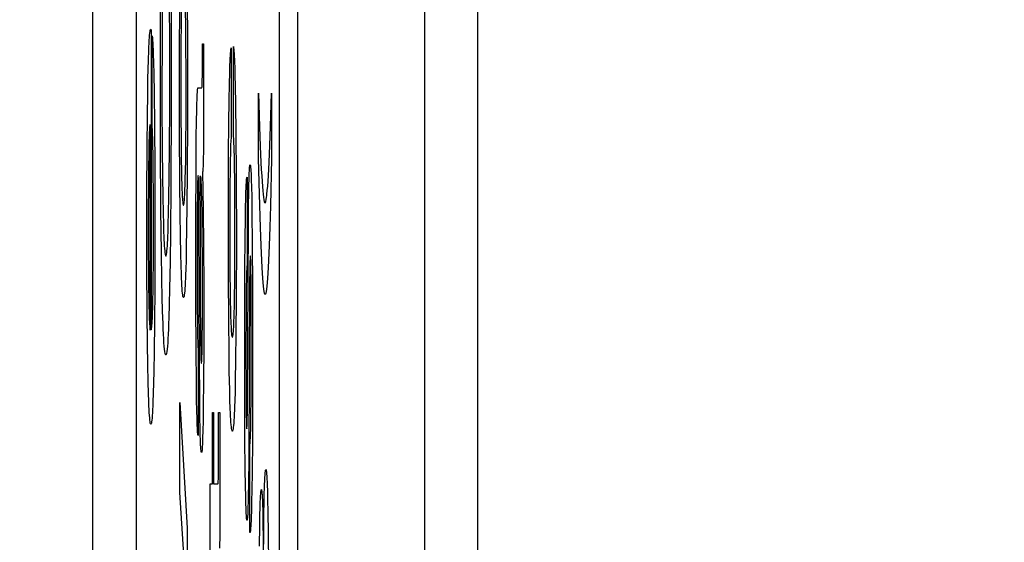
# Paper-space layout '170608_CRESCAD_1' of a CAD drawing. Header units: inches. Extents: x 0 to 17, y 0 to 11.
# Tile 36 of 139: x 10.2658 to 10.3332, y 6.5965 to 6.6323. Entities that reach past the tile are written whole.
import ezdxf
from ezdxf.enums import TextEntityAlignment as Align

# ---------------------------------------------------------------- set-up
doc = ezdxf.new("R2010")
doc.units = ezdxf.units.IN
doc.header["$LTSCALE"] = 0.935
doc.header["$MEASUREMENT"] = 0
doc.linetypes.add('HIDDEN', pattern=[0.2, 0.1, -0.1])
doc.layers.get('0').update_dxf_attribs({"linetype": 'CONTINUOUS'})
doc.layers.add('DEFAULT_2', color=7, linetype='HIDDEN')
doc.layers.add('DIM', color=7, linetype='CONTINUOUS')
doc.styles.get("Standard").update_dxf_attribs({"font": 'simplex.shx'})
doc.dimstyles.new('DIMSTYLE_1', dxfattribs={"dimtxt": 0.125, "dimasz": 0.18, "dimexe": 0.125, "dimexo": 0.0625, "dimgap": 0.0625, "dimtad": 0, "dimtih": 1, "dimtoh": 1, "dimdec": 3, "dimzin": 4, "dimdsep": 46, "dimtxsty": 'STANDARD', "dimblk": '_FILLED', "dimblk1": '_FILLED', "dimblk2": '_FILLED', "dimcen": 0.09, "dimadec": 0, "dimazin": 0, "dimtp": 0.001, "dimtm": 0.001, "dimtfac": 1, "dimtdec": 3, "dimtofl": 0, "dimtmove": 0, "dimatfit": 3, "dimldrblk": '_FILLED', "dimfxl": 1, "dimtolj": 1, "dimtzin": 4, "dimarcsym": 0})

# ---------------------------------------------------------------- blocks, each defined once
blk = doc.blocks.new('_FILLED')
at = {"color": 0, "linetype": 'BYBLOCK'}
blk.add_solid([(0, 0), (-1, 0.17361), (-1, -0.17361)], dxfattribs=at)
blk = doc.blocks.new('*D1')
at = {"layer": 'DIM', "color": 5, "linetype": 'CONTINUOUS'}
for p, q in [((9.339781, 8.70828), (11.181376, 8.70828)), ((11.056376, 8.70828), (11.056376, 6.89805)), ((11.056376, 5.14028), (11.056376, 6.46055)), ((10.289932, 5.14028), (11.181376, 5.14028))]:
    blk.add_line(p, q, dxfattribs=at)
at = {"layer": 'DIM', "color": 5, "linetype": 'CONTINUOUS', "xscale": 0.18, "yscale": 0.18, "zscale": 0.18}
for p, rotation in [((11.056376, 8.70828), 90), ((11.056376, 5.14028), 270)]:
    blk.add_blockref('_FILLED', p, dxfattribs=dict(at, rotation=rotation))
at = {"layer": 'DIM', "color": 5, "linetype": 'CONTINUOUS'}
for s, p, p2 in [('3.568', (10.618876, 6.71055), (11.243876, 6.71055)), ('[', (10.618876, 6.52305), (10.743876, 6.52305)), (']', (11.368876, 6.52305), (11.493876, 6.52305)), ('90,63', (10.743876, 6.52305), (11.368876, 6.52305))]:
    blk.add_text(s, height=0.125, dxfattribs=at).set_placement(p, p2, align=Align.FIT)

psp = doc.layouts.new('170608_CRESCAD_1')

# ---------------------------------------------------------------- linework, layer by layer
at = {"color": 7, "linetype": 'CONTINUOUS'}
for p, q in [((10.284781, 7.79928), (10.284781, 6.04928)), ((10.293507, 6.04928), (10.293507, 7.79928)), ((10.270751, 7.61278), (10.270751, 6.23578)), ((10.273751, 7.61278), (10.273751, 6.23578)), ((10.283559, 6.23578), (10.283559, 7.61278)), ((10.297125, 6.28398), (10.297125, 7.56458))]:
    psp.add_line(p, q, dxfattribs=at)
at = {"layer": 'DEFAULT_2', "color": 7, "linetype": 'CONTINUOUS'}
for p, q in [((10.275406, 6.630595), (10.275427, 6.63621)), ((10.275531, 6.634631), (10.275512, 6.631916)), ((10.277232, 6.6341), (10.277249, 6.63077)), ((10.276036, 6.630669), (10.276023, 6.633583)), ((10.276131, 6.633568), (10.276138, 6.626554)), ((10.276711, 6.629967), (10.276725, 6.633435)), ((10.276833, 6.632889), (10.276821, 6.632024)), ((10.27714, 6.632018), (10.277128, 6.632887)), ((10.275512, 6.631916), (10.275508, 6.626472)), ((10.276821, 6.632024), (10.27681, 6.630701)), ((10.277151, 6.630687), (10.27714, 6.632018)), ((10.274652, 6.631122), (10.274665, 6.631285)), ((10.274665, 6.631285), (10.274678, 6.631422)), ((10.274678, 6.631422), (10.274693, 6.631531)), ((10.274693, 6.631531), (10.274707, 6.631611)), ((10.274707, 6.631611), (10.274723, 6.631662)), ((10.274723, 6.631662), (10.274739, 6.631681)), ((10.274739, 6.631681), (10.274741, 6.631682)), ((10.274741, 6.631682), (10.274753, 6.631665)), ((10.274753, 6.631665), (10.274775, 6.631599)), ((10.274775, 6.631599), (10.274776, 6.63159)), ((10.274776, 6.63159), (10.274779, 6.631571)), ((10.274779, 6.631571), (10.274779, 6.611103)), ((10.274844, 6.631245), (10.274855, 6.631108)), ((10.274844, 6.625048), (10.274844, 6.631245)), ((10.274616, 6.630478), (10.274627, 6.630718)), ((10.274627, 6.630718), (10.274639, 6.630933)), ((10.274639, 6.630933), (10.274652, 6.631122)), ((10.274855, 6.631108), (10.274866, 6.630944)), ((10.274866, 6.630944), (10.274877, 6.630753)), ((10.274877, 6.630753), (10.274887, 6.630533)), ((10.274887, 6.630533), (10.274897, 6.630287)), ((10.275414, 6.623579), (10.275406, 6.630595)), ((10.276036, 6.626465), (10.276036, 6.630669)), ((10.27681, 6.630701), (10.276802, 6.628716)), ((10.277159, 6.628688), (10.277151, 6.630687)), ((10.277249, 6.63077), (10.27725, 6.625392)), ((10.278275, 6.630682), (10.278354, 6.630682)), ((10.278276, 6.629003), (10.278275, 6.630682)), ((10.278354, 6.630682), (10.278361, 6.627328)), ((10.280396, 6.624473), (10.280396, 6.6305)), ((10.280396, 6.6305), (10.280398, 6.630493)), ((10.274584, 6.629613), (10.274605, 6.630214)), ((10.274605, 6.630214), (10.274616, 6.630478)), ((10.274897, 6.630287), (10.274907, 6.630014)), ((10.274907, 6.630014), (10.274925, 6.629384)), ((10.276713, 6.624598), (10.276711, 6.629967)), ((10.28018, 6.629685), (10.28019, 6.629876)), ((10.28019, 6.629876), (10.280201, 6.63004)), ((10.280201, 6.63004), (10.280212, 6.630177)), ((10.280212, 6.630177), (10.280223, 6.630287)), ((10.280223, 6.630287), (10.280235, 6.630367)), ((10.280235, 6.630367), (10.280247, 6.630418)), ((10.280247, 6.630418), (10.280247, 6.6243)), ((10.280398, 6.630493), (10.280411, 6.630415)), ((10.280411, 6.630415), (10.280423, 6.630309)), ((10.280423, 6.630309), (10.280435, 6.630175)), ((10.280435, 6.630175), (10.280447, 6.630014)), ((10.280447, 6.630014), (10.280458, 6.629827)), ((10.280458, 6.629827), (10.280468, 6.629614)), ((10.274565, 6.628915), (10.274584, 6.629613)), ((10.274925, 6.629384), (10.274942, 6.628643)), ((10.280144, 6.628657), (10.280162, 6.629223)), ((10.280162, 6.629223), (10.280171, 6.629467)), ((10.280171, 6.629467), (10.28018, 6.629685)), ((10.280468, 6.629614), (10.280478, 6.629376)), ((10.280478, 6.629376), (10.280488, 6.629112)), ((10.274552, 6.628327), (10.274565, 6.628915)), ((10.274942, 6.628643), (10.274965, 6.62731)), ((10.276802, 6.628716), (10.276804, 6.625864)), ((10.277155, 6.62545), (10.277159, 6.628688)), ((10.27827, 6.628182), (10.278273, 6.628525)), ((10.278273, 6.628525), (10.278276, 6.629003)), ((10.280128, 6.627983), (10.280144, 6.628657)), ((10.280488, 6.629112), (10.280506, 6.62851)), ((10.280506, 6.62851), (10.280523, 6.627806)), ((10.274532, 6.627241), (10.274552, 6.628327)), ((10.278256, 6.627795), (10.278261, 6.627871)), ((10.278261, 6.627871), (10.278265, 6.627958)), ((10.278265, 6.627958), (10.278267, 6.628052)), ((10.278267, 6.628052), (10.27827, 6.628182)), ((10.280107, 6.626764), (10.280128, 6.627983)), ((10.280523, 6.627806), (10.280546, 6.626552)), ((10.274512, 6.625798), (10.274532, 6.627241)), ((10.274965, 6.62731), (10.274992, 6.625159)), ((10.277915, 6.627047), (10.277923, 6.627219)), ((10.277923, 6.627219), (10.277932, 6.627364)), ((10.277932, 6.627364), (10.277941, 6.627481)), ((10.277941, 6.627481), (10.27795, 6.627571)), ((10.27795, 6.627571), (10.27796, 6.62763)), ((10.27796, 6.62763), (10.277971, 6.627659)), ((10.277971, 6.627659), (10.277975, 6.627662)), ((10.277975, 6.627662), (10.278229, 6.627662)), ((10.278229, 6.627662), (10.278232, 6.627663)), ((10.278232, 6.627663), (10.278242, 6.627685)), ((10.278242, 6.627685), (10.27825, 6.627731)), ((10.27825, 6.627731), (10.278256, 6.627795)), ((10.278361, 6.627328), (10.278357, 6.625087)), ((10.282115, 6.627308), (10.282187, 6.625003)), ((10.282115, 6.622839), (10.282115, 6.627308)), ((10.282944, 6.625034), (10.283016, 6.627308)), ((10.283016, 6.627308), (10.283016, 6.622839)), ((10.275508, 6.626472), (10.275522, 6.623544)), ((10.276023, 6.623544), (10.276036, 6.626465)), ((10.276138, 6.626554), (10.276118, 6.620921)), ((10.277893, 6.626369), (10.2779, 6.626622)), ((10.2779, 6.626622), (10.277907, 6.626848)), ((10.277907, 6.626848), (10.277915, 6.627047)), ((10.280088, 6.625316), (10.280107, 6.626764)), ((10.280546, 6.626552), (10.28057, 6.624567)), ((10.274493, 6.623614), (10.274512, 6.625798)), ((10.276804, 6.625864), (10.276815, 6.624022)), ((10.277874, 6.625445), (10.277886, 6.626089)), ((10.277886, 6.626089), (10.277893, 6.626369)), ((10.274684, 6.625123), (10.274677, 6.625086)), ((10.274691, 6.625148), (10.274684, 6.625123)), ((10.274699, 6.625161), (10.274691, 6.625148)), ((10.2747, 6.625162), (10.274699, 6.625161)), ((10.2747, 6.611075), (10.2747, 6.625162)), ((10.274992, 6.625159), (10.275013, 6.622121)), ((10.277146, 6.623998), (10.277155, 6.62545)), ((10.27725, 6.625392), (10.277236, 6.62191)), ((10.277857, 6.624251), (10.277874, 6.625445)), ((10.28007, 6.623089), (10.280088, 6.625316)), ((10.274637, 6.62453), (10.274632, 6.624411)), ((10.274642, 6.624639), (10.274637, 6.62453)), ((10.274648, 6.624739), (10.274642, 6.624639)), ((10.274653, 6.624829), (10.274648, 6.624739)), ((10.274659, 6.624909), (10.274653, 6.624829)), ((10.274665, 6.624979), (10.274659, 6.624909)), ((10.274671, 6.625038), (10.274665, 6.624979)), ((10.274677, 6.625086), (10.274671, 6.625038)), ((10.274848, 6.624988), (10.274844, 6.625048)), ((10.274856, 6.624839), (10.274848, 6.624988)), ((10.274863, 6.624664), (10.274856, 6.624839)), ((10.274871, 6.624466), (10.274863, 6.624664)), ((10.274877, 6.624244), (10.274871, 6.624466)), ((10.276729, 6.621269), (10.276713, 6.624598)), ((10.278357, 6.625087), (10.278349, 6.623907)), ((10.280401, 6.624437), (10.280396, 6.624473)), ((10.280411, 6.62433), (10.280401, 6.624437)), ((10.28057, 6.624567), (10.280591, 6.621597)), ((10.282187, 6.625003), (10.282237, 6.623678)), ((10.282894, 6.623711), (10.282944, 6.625034)), ((10.274619, 6.623997), (10.274611, 6.623676)), ((10.274628, 6.624282), (10.274619, 6.623997)), ((10.274632, 6.624411), (10.274628, 6.624282)), ((10.27489, 6.623727), (10.274877, 6.624244)), ((10.276815, 6.624022), (10.276829, 6.622785)), ((10.277132, 6.622762), (10.277146, 6.623998)), ((10.27784, 6.622185), (10.277857, 6.624251)), ((10.278349, 6.623907), (10.278342, 6.623304)), ((10.280211, 6.623829), (10.280204, 6.623651)), ((10.280218, 6.623981), (10.280211, 6.623829)), ((10.280226, 6.624108), (10.280218, 6.623981)), ((10.280235, 6.624208), (10.280226, 6.624108)), ((10.280243, 6.624281), (10.280235, 6.624208)), ((10.280247, 6.6243), (10.280243, 6.624281)), ((10.28042, 6.624198), (10.280411, 6.62433)), ((10.280429, 6.624042), (10.28042, 6.624198)), ((10.280437, 6.623864), (10.280429, 6.624042)), ((10.280445, 6.623664), (10.280437, 6.623864)), ((10.274479, 6.620389), (10.274493, 6.623614)), ((10.2746, 6.623121), (10.274588, 6.622268)), ((10.274611, 6.623676), (10.2746, 6.623121)), ((10.2749, 6.623111), (10.27489, 6.623727)), ((10.274913, 6.622014), (10.2749, 6.623111)), ((10.275439, 6.61931), (10.275414, 6.623579)), ((10.275522, 6.623544), (10.275541, 6.621557)), ((10.276003, 6.621557), (10.276023, 6.623544)), ((10.278342, 6.623304), (10.278334, 6.622816)), ((10.280057, 6.619732), (10.28007, 6.623089)), ((10.280191, 6.623217), (10.28018, 6.62268)), ((10.280198, 6.623447), (10.280191, 6.623217)), ((10.280204, 6.623651), (10.280198, 6.623447)), ((10.280452, 6.623442), (10.280445, 6.623664)), ((10.280465, 6.622933), (10.280452, 6.623442)), ((10.282237, 6.623678), (10.282286, 6.62256)), ((10.282845, 6.622589), (10.282894, 6.623711)), ((10.276829, 6.622785), (10.276843, 6.621977)), ((10.277119, 6.621959), (10.277132, 6.622762)), ((10.278325, 6.62243), (10.278319, 6.622273)), ((10.27833, 6.62261), (10.278325, 6.62243)), ((10.278334, 6.622816), (10.27833, 6.62261)), ((10.28018, 6.62268), (10.28017, 6.622044)), ((10.280476, 6.622335), (10.280465, 6.622933)), ((10.282177, 6.620381), (10.282115, 6.622839)), ((10.282286, 6.62256), (10.282311, 6.622077)), ((10.28282, 6.622101), (10.282845, 6.622589)), ((10.283016, 6.622839), (10.282931, 6.619593)), ((10.274588, 6.622268), (10.274577, 6.621014)), ((10.274924, 6.62028), (10.274913, 6.622014)), ((10.275013, 6.622121), (10.275021, 6.618174)), ((10.276843, 6.621977), (10.276853, 6.621491)), ((10.277108, 6.621477), (10.277119, 6.621959)), ((10.277236, 6.62191), (10.277216, 6.619575)), ((10.277827, 6.61865), (10.27784, 6.622185)), ((10.278292, 6.621898), (10.278284, 6.621874)), ((10.278284, 6.621874), (10.278307, 6.620686)), ((10.2783, 6.621952), (10.278292, 6.621898)), ((10.278307, 6.622034), (10.2783, 6.621952)), ((10.278313, 6.622141), (10.278307, 6.622034)), ((10.278319, 6.622273), (10.278313, 6.622141)), ((10.28017, 6.622044), (10.280159, 6.620952)), ((10.280489, 6.621297), (10.280476, 6.622335)), ((10.28148, 6.62166), (10.281488, 6.621841)), ((10.281488, 6.621841), (10.281495, 6.621996)), ((10.281495, 6.621996), (10.281504, 6.622128)), ((10.281504, 6.622128), (10.281512, 6.622233)), ((10.281512, 6.622233), (10.281522, 6.622312)), ((10.281522, 6.622312), (10.281532, 6.622364)), ((10.281532, 6.622364), (10.281542, 6.622386)), ((10.281542, 6.622386), (10.281545, 6.622386)), ((10.281545, 6.622386), (10.281549, 6.622384)), ((10.281549, 6.622384), (10.281559, 6.622358)), ((10.281559, 6.622358), (10.28157, 6.622301)), ((10.28157, 6.622301), (10.281579, 6.622216)), ((10.281579, 6.622216), (10.281589, 6.622103)), ((10.281589, 6.622103), (10.281598, 6.621962)), ((10.281598, 6.621962), (10.281606, 6.621795)), ((10.281606, 6.621795), (10.281615, 6.6216)), ((10.282311, 6.622077), (10.282336, 6.621642)), ((10.282795, 6.621662), (10.28282, 6.622101)), ((10.275541, 6.621557), (10.275561, 6.620241)), ((10.275984, 6.620242), (10.276003, 6.621557)), ((10.276751, 6.619026), (10.276729, 6.621269)), ((10.276853, 6.621491), (10.276865, 6.621056)), ((10.277096, 6.621045), (10.277108, 6.621477)), ((10.277947, 6.621107), (10.277945, 6.621017)), ((10.277952, 6.621267), (10.277947, 6.621107)), ((10.277958, 6.621401), (10.277952, 6.621267)), ((10.277964, 6.621508), (10.277958, 6.621401)), ((10.27797, 6.621588), (10.277964, 6.621508)), ((10.277977, 6.62164), (10.27797, 6.621588)), ((10.277984, 6.621661), (10.277977, 6.62164)), ((10.27799, 6.621646), (10.277985, 6.621662)), ((10.277995, 6.621597), (10.27799, 6.621646)), ((10.277997, 6.621561), (10.277995, 6.621597)), ((10.277999, 6.621516), (10.277997, 6.621561)), ((10.278003, 6.621403), (10.277999, 6.621516)), ((10.278007, 6.621257), (10.278003, 6.621403)), ((10.278015, 6.620851), (10.278007, 6.621257)), ((10.27816, 6.621607), (10.278096, 6.621607)), ((10.278096, 6.621607), (10.278115, 6.618306)), ((10.278165, 6.6216), (10.27816, 6.621607)), ((10.278171, 6.62158), (10.278165, 6.6216)), ((10.278176, 6.621547), (10.278171, 6.62158)), ((10.278182, 6.621502), (10.278176, 6.621547)), ((10.278187, 6.621444), (10.278182, 6.621502)), ((10.278192, 6.621373), (10.278187, 6.621444)), ((10.278196, 6.621291), (10.278192, 6.621373)), ((10.278201, 6.621196), (10.278196, 6.621291)), ((10.278208, 6.621031), (10.278201, 6.621196)), ((10.280498, 6.620083), (10.280489, 6.621297)), ((10.280591, 6.621597), (10.2806, 6.617174)), ((10.281281, 6.62102), (10.281289, 6.621179)), ((10.281289, 6.621179), (10.281298, 6.62131)), ((10.281298, 6.62131), (10.281307, 6.621412)), ((10.281307, 6.621412), (10.281317, 6.621486)), ((10.281317, 6.621486), (10.281327, 6.62153)), ((10.281327, 6.62153), (10.281336, 6.621544)), ((10.281336, 6.621544), (10.281336, 6.615512)), ((10.28146, 6.620975), (10.281473, 6.621456)), ((10.281473, 6.621456), (10.28148, 6.62166)), ((10.281615, 6.6216), (10.281623, 6.621379)), ((10.281623, 6.621379), (10.281638, 6.620856)), ((10.282336, 6.621642), (10.28236, 6.621259)), ((10.28236, 6.621259), (10.282385, 6.62092)), ((10.282745, 6.620932), (10.28277, 6.621274)), ((10.28277, 6.621274), (10.282795, 6.621662)), ((10.274482, 6.615367), (10.274479, 6.620389)), ((10.274577, 6.621014), (10.27457, 6.619173)), ((10.276118, 6.620921), (10.276091, 6.617806)), ((10.276865, 6.621056), (10.276879, 6.620675)), ((10.276879, 6.620675), (10.276886, 6.620504)), ((10.276886, 6.620504), (10.276893, 6.620347)), ((10.277068, 6.620339), (10.277076, 6.620496)), ((10.277076, 6.620496), (10.277083, 6.620666)), ((10.277083, 6.620666), (10.277096, 6.621045)), ((10.277938, 6.620707), (10.277931, 6.620193)), ((10.277945, 6.621017), (10.277938, 6.620707)), ((10.278022, 6.620271), (10.278015, 6.620851)), ((10.278215, 6.620838), (10.278208, 6.621031)), ((10.278223, 6.620536), (10.278215, 6.620838)), ((10.278236, 6.619984), (10.278223, 6.620536)), ((10.278307, 6.620686), (10.278329, 6.619205)), ((10.280159, 6.620952), (10.28015, 6.619189)), ((10.28125, 6.620105), (10.281261, 6.620501)), ((10.281261, 6.620501), (10.281273, 6.620833)), ((10.281273, 6.620833), (10.281281, 6.62102)), ((10.281439, 6.619705), (10.281449, 6.620394)), ((10.281449, 6.620394), (10.28146, 6.620975)), ((10.281638, 6.620856), (10.281652, 6.620222)), ((10.282385, 6.62092), (10.282409, 6.620626)), ((10.282409, 6.620626), (10.282434, 6.620376)), ((10.282695, 6.620382), (10.28272, 6.620635)), ((10.28272, 6.620635), (10.282745, 6.620932)), ((10.274926, 6.617686), (10.274924, 6.62028)), ((10.275561, 6.620241), (10.275585, 6.619067)), ((10.27596, 6.619065), (10.275984, 6.620242)), ((10.276893, 6.620347), (10.276901, 6.620204)), ((10.276901, 6.620204), (10.27691, 6.620075)), ((10.27691, 6.620075), (10.276919, 6.619962)), ((10.276919, 6.619962), (10.276928, 6.619864)), ((10.276928, 6.619864), (10.276938, 6.619782)), ((10.276938, 6.619782), (10.276948, 6.619718)), ((10.276948, 6.619718), (10.276959, 6.619671)), ((10.277003, 6.619669), (10.277014, 6.619715)), ((10.277014, 6.619715), (10.277024, 6.619779)), ((10.277024, 6.619779), (10.277034, 6.61986)), ((10.277034, 6.61986), (10.277043, 6.619957)), ((10.277043, 6.619957), (10.277052, 6.62007)), ((10.277052, 6.62007), (10.27706, 6.620197)), ((10.27706, 6.620197), (10.277068, 6.620339)), ((10.277931, 6.620193), (10.277925, 6.619537)), ((10.278035, 6.618413), (10.278022, 6.620271)), ((10.27825, 6.619066), (10.278236, 6.619984)), ((10.28006, 6.614784), (10.280057, 6.619732)), ((10.280504, 6.617808), (10.280498, 6.620083)), ((10.281236, 6.619475), (10.28125, 6.620105)), ((10.281652, 6.620222), (10.281671, 6.619048)), ((10.282247, 6.618101), (10.282177, 6.620381)), ((10.282434, 6.620376), (10.28246, 6.620171)), ((10.28246, 6.620171), (10.282485, 6.62001)), ((10.282485, 6.62001), (10.282511, 6.619894)), ((10.282511, 6.619894), (10.282537, 6.619822)), ((10.282537, 6.619822), (10.282563, 6.619796)), ((10.282563, 6.619796), (10.282567, 6.619796)), ((10.282567, 6.619796), (10.282593, 6.619823)), ((10.282593, 6.619823), (10.282619, 6.619895)), ((10.282619, 6.619895), (10.282644, 6.620012)), ((10.282644, 6.620012), (10.28267, 6.620175)), ((10.28267, 6.620175), (10.282682, 6.620273)), ((10.282682, 6.620273), (10.282695, 6.620382)), ((10.27457, 6.619173), (10.274571, 6.616683)), ((10.275472, 6.61641), (10.275439, 6.61931)), ((10.275585, 6.619067), (10.275603, 6.618382)), ((10.275942, 6.618379), (10.27596, 6.619065)), ((10.276959, 6.619671), (10.27697, 6.619643)), ((10.27697, 6.619643), (10.276981, 6.619634)), ((10.276981, 6.619634), (10.276991, 6.619642)), ((10.276991, 6.619642), (10.277003, 6.619669)), ((10.277216, 6.619575), (10.277197, 6.618043)), ((10.277925, 6.619537), (10.277917, 6.61822)), ((10.278266, 6.617695), (10.27825, 6.619066)), ((10.278329, 6.619205), (10.278351, 6.616971)), ((10.28015, 6.619189), (10.28015, 6.616594)), ((10.281222, 6.618722), (10.281236, 6.619475)), ((10.281424, 6.618263), (10.281439, 6.619705)), ((10.281671, 6.619048), (10.281691, 6.617065)), ((10.282931, 6.619593), (10.282884, 6.618116)), ((10.275603, 6.618382), (10.275623, 6.617782)), ((10.275922, 6.617779), (10.275942, 6.618379)), ((10.276773, 6.617553), (10.276751, 6.619026)), ((10.277828, 6.61295), (10.277827, 6.61865)), ((10.278067, 6.609192), (10.278035, 6.618413)), ((10.281205, 6.617368), (10.281222, 6.618722)), ((10.275021, 6.618167), (10.275012, 6.613947)), ((10.275623, 6.617782), (10.275633, 6.617515)), ((10.275911, 6.617511), (10.275922, 6.617779)), ((10.276091, 6.617806), (10.276063, 6.615747)), ((10.277197, 6.618043), (10.277172, 6.616686)), ((10.277917, 6.61822), (10.277914, 6.614696)), ((10.278115, 6.618306), (10.278132, 6.612828)), ((10.278277, 6.615797), (10.278266, 6.617695)), ((10.280499, 6.615612), (10.280504, 6.617808)), ((10.281363, 6.606381), (10.281424, 6.618263)), ((10.282293, 6.616862), (10.282247, 6.618101)), ((10.282884, 6.618116), (10.282838, 6.616867)), ((10.274919, 6.615708), (10.274926, 6.617686)), ((10.275633, 6.617515), (10.275644, 6.617269)), ((10.275644, 6.617269), (10.275656, 6.617046)), ((10.275656, 6.617046), (10.275668, 6.616845)), ((10.275876, 6.616842), (10.275888, 6.617042)), ((10.275888, 6.617042), (10.2759, 6.617265)), ((10.2759, 6.617265), (10.275911, 6.617511)), ((10.276799, 6.61626), (10.276773, 6.617553)), ((10.2806, 6.617174), (10.28059, 6.613183)), ((10.281187, 6.61522), (10.281205, 6.617368)), ((10.281691, 6.617065), (10.281709, 6.613909)), ((10.274571, 6.616683), (10.27458, 6.614989)), ((10.275503, 6.614497), (10.275472, 6.61641)), ((10.275668, 6.616845), (10.275681, 6.616668)), ((10.275681, 6.616668), (10.275695, 6.616516)), ((10.275695, 6.616516), (10.275709, 6.616388)), ((10.275709, 6.616388), (10.275723, 6.616287)), ((10.275821, 6.616285), (10.275836, 6.616386)), ((10.275836, 6.616386), (10.27585, 6.616513)), ((10.27585, 6.616513), (10.275863, 6.616665)), ((10.275863, 6.616665), (10.275876, 6.616842)), ((10.277172, 6.616686), (10.277154, 6.615898)), ((10.278351, 6.616971), (10.278366, 6.613958)), ((10.28015, 6.616594), (10.28016, 6.614812)), ((10.282338, 6.615835), (10.282293, 6.616862)), ((10.282838, 6.616867), (10.282793, 6.615835)), ((10.274909, 6.61448), (10.274919, 6.615708)), ((10.275723, 6.616287), (10.275739, 6.616212)), ((10.275739, 6.616212), (10.275755, 6.616166)), ((10.275755, 6.616166), (10.275772, 6.61615)), ((10.275773, 6.61615), (10.275789, 6.616166)), ((10.275789, 6.616166), (10.275806, 6.616211)), ((10.275806, 6.616211), (10.275821, 6.616285)), ((10.276063, 6.615747), (10.27603, 6.613911)), ((10.276818, 6.615524), (10.276799, 6.61626)), ((10.277154, 6.615898), (10.277134, 6.615212)), ((10.278281, 6.613238), (10.278277, 6.615797)), ((10.281533, 6.615789), (10.281529, 6.61563)), ((10.281537, 6.615919), (10.281533, 6.615789)), ((10.281542, 6.616022), (10.281537, 6.615919)), ((10.281547, 6.616097), (10.281542, 6.616022)), ((10.281552, 6.616144), (10.281547, 6.616097)), ((10.281558, 6.616162), (10.281552, 6.616144)), ((10.281564, 6.616146), (10.281558, 6.616162)), ((10.28157, 6.616101), (10.281564, 6.616146)), ((10.281576, 6.616026), (10.28157, 6.616101)), ((10.281581, 6.615923), (10.281576, 6.616026)), ((10.281583, 6.615861), (10.281581, 6.615923)), ((10.281586, 6.615791), (10.281583, 6.615861)), ((10.28159, 6.615629), (10.281586, 6.615791)), ((10.282362, 6.61537), (10.282338, 6.615835)), ((10.282793, 6.615835), (10.282769, 6.615363)), ((10.274498, 6.61223), (10.274482, 6.615367)), ((10.276839, 6.614889), (10.276818, 6.615524)), ((10.277134, 6.615212), (10.277123, 6.614906)), ((10.28049, 6.614398), (10.280499, 6.615612)), ((10.281174, 6.611877), (10.281187, 6.61522)), ((10.281307, 6.615118), (10.281302, 6.614959)), ((10.281313, 6.615252), (10.281307, 6.615118)), ((10.28132, 6.615362), (10.281313, 6.615252)), ((10.281327, 6.615445), (10.28132, 6.615362)), ((10.281334, 6.615502), (10.281327, 6.615445)), ((10.281336, 6.615512), (10.281334, 6.615502)), ((10.281522, 6.615225), (10.281512, 6.614308)), ((10.281529, 6.61563), (10.281522, 6.615225)), ((10.281599, 6.615214), (10.28159, 6.615629)), ((10.281608, 6.614575), (10.281599, 6.615214)), ((10.282384, 6.614979), (10.282362, 6.61537)), ((10.282769, 6.615363), (10.282747, 6.614974)), ((10.27458, 6.614989), (10.27459, 6.614034)), ((10.2749, 6.613761), (10.274909, 6.61448)), ((10.275527, 6.61336), (10.275503, 6.614497)), ((10.27685, 6.61461), (10.276839, 6.614889)), ((10.276862, 6.614355), (10.27685, 6.61461)), ((10.276874, 6.614127), (10.276862, 6.614355)), ((10.277101, 6.614369), (10.277089, 6.614139)), ((10.277112, 6.614625), (10.277101, 6.614369)), ((10.277123, 6.614906), (10.277112, 6.614625)), ((10.277914, 6.614696), (10.277921, 6.612691)), ((10.280077, 6.6117), (10.28006, 6.614784)), ((10.28016, 6.614812), (10.280169, 6.613872)), ((10.280476, 6.613349), (10.28049, 6.614398)), ((10.281291, 6.614565), (10.281283, 6.614067)), ((10.281296, 6.614775), (10.281291, 6.614565)), ((10.281302, 6.614959), (10.281296, 6.614775)), ((10.281618, 6.613449), (10.281608, 6.614575)), ((10.282407, 6.614634), (10.282384, 6.614979)), ((10.282429, 6.614337), (10.282407, 6.614634)), ((10.282452, 6.614086), (10.282429, 6.614337)), ((10.282702, 6.614335), (10.28268, 6.614085)), ((10.282725, 6.614632), (10.282702, 6.614335)), ((10.282747, 6.614974), (10.282725, 6.614632)), ((10.27459, 6.614034), (10.274603, 6.613197)), ((10.274889, 6.613115), (10.2749, 6.613761)), ((10.275012, 6.613947), (10.274995, 6.611616)), ((10.27603, 6.613911), (10.276005, 6.612846)), ((10.276886, 6.613924), (10.276874, 6.614127)), ((10.276899, 6.613748), (10.276886, 6.613924)), ((10.276913, 6.613599), (10.276899, 6.613748)), ((10.277063, 6.613758), (10.277049, 6.613608)), ((10.277076, 6.613935), (10.277063, 6.613758)), ((10.277089, 6.614139), (10.277076, 6.613935)), ((10.278366, 6.613958), (10.278366, 6.610179)), ((10.280169, 6.613872), (10.280182, 6.613046)), ((10.281283, 6.614067), (10.281275, 6.613454)), ((10.281512, 6.614308), (10.281448, 6.602357)), ((10.281709, 6.613909), (10.281714, 6.607558)), ((10.282474, 6.613881), (10.282452, 6.614086)), ((10.282497, 6.613721), (10.282474, 6.613881)), ((10.28252, 6.613607), (10.282497, 6.613721)), ((10.282634, 6.613721), (10.282612, 6.613607)), ((10.282657, 6.61388), (10.282634, 6.613721)), ((10.28268, 6.614085), (10.282657, 6.61388)), ((10.274603, 6.613197), (10.274614, 6.612648)), ((10.274876, 6.612552), (10.274889, 6.613115)), ((10.275553, 6.612365), (10.275527, 6.61336)), ((10.276928, 6.613479), (10.276913, 6.613599)), ((10.276943, 6.613388), (10.276928, 6.613479)), ((10.276958, 6.613327), (10.276943, 6.613388)), ((10.276974, 6.613298), (10.276958, 6.613327)), ((10.276981, 6.613296), (10.276974, 6.613298)), ((10.276988, 6.613299), (10.276981, 6.613296)), ((10.277005, 6.61333), (10.276988, 6.613299)), ((10.27702, 6.613393), (10.277005, 6.61333)), ((10.277035, 6.613486), (10.27702, 6.613393)), ((10.277049, 6.613608), (10.277035, 6.613486)), ((10.278276, 6.6115), (10.278281, 6.613238)), ((10.280182, 6.613046), (10.280194, 6.612461)), ((10.280465, 6.612731), (10.280476, 6.613349)), ((10.28059, 6.613183), (10.280574, 6.61094)), ((10.281275, 6.613454), (10.281266, 6.612308)), ((10.281625, 6.611474), (10.281618, 6.613449)), ((10.282543, 6.613539), (10.28252, 6.613607)), ((10.282566, 6.613516), (10.282543, 6.613539)), ((10.282589, 6.613539), (10.282566, 6.613516)), ((10.282612, 6.613607), (10.282589, 6.613539)), ((10.274614, 6.612648), (10.274623, 6.612324)), ((10.274623, 6.612324), (10.274633, 6.612031)), ((10.274861, 6.612075), (10.274869, 6.612303)), ((10.274869, 6.612303), (10.274876, 6.612552)), ((10.275581, 6.611507), (10.275553, 6.612365)), ((10.276005, 6.612846), (10.275978, 6.61192)), ((10.277843, 6.609641), (10.277828, 6.61295)), ((10.277921, 6.612691), (10.27793, 6.611583)), ((10.278132, 6.612828), (10.278142, 6.611039)), ((10.280194, 6.612461), (10.280208, 6.611945)), ((10.280452, 6.612179), (10.280465, 6.612731)), ((10.281266, 6.612308), (10.281259, 6.609644)), ((10.27452, 6.610108), (10.274498, 6.61223)), ((10.274633, 6.612031), (10.274643, 6.611772)), ((10.274643, 6.611772), (10.274649, 6.611655)), ((10.274649, 6.611655), (10.274655, 6.611547)), ((10.274835, 6.611525), (10.274844, 6.611685)), ((10.274844, 6.611685), (10.274853, 6.611869)), ((10.274853, 6.611869), (10.274861, 6.612075)), ((10.275978, 6.61192), (10.275963, 6.611508)), ((10.280099, 6.609602), (10.280077, 6.6117)), ((10.280208, 6.611945), (10.280216, 6.611715)), ((10.280216, 6.611715), (10.280225, 6.611503)), ((10.280427, 6.611488), (10.280436, 6.6117)), ((10.280436, 6.6117), (10.280444, 6.61193)), ((10.280444, 6.61193), (10.280452, 6.612179)), ((10.281175, 6.606714), (10.281174, 6.611877)), ((10.274655, 6.611547), (10.274661, 6.611448)), ((10.274661, 6.611448), (10.274667, 6.611358)), ((10.274667, 6.611358), (10.274674, 6.611278)), ((10.274674, 6.611278), (10.274681, 6.611207)), ((10.274681, 6.611207), (10.274688, 6.611147)), ((10.274688, 6.611147), (10.274696, 6.611098)), ((10.274696, 6.611098), (10.2747, 6.611075)), ((10.274779, 6.611103), (10.274791, 6.611131)), ((10.274791, 6.611131), (10.274803, 6.611189)), ((10.274803, 6.611189), (10.274814, 6.611275)), ((10.274814, 6.611275), (10.274825, 6.611387)), ((10.274825, 6.611387), (10.274835, 6.611525)), ((10.274995, 6.611616), (10.274972, 6.609592)), ((10.275596, 6.611129), (10.275581, 6.611507)), ((10.275612, 6.610785), (10.275596, 6.611129)), ((10.275948, 6.61113), (10.275933, 6.610786)), ((10.275963, 6.611508), (10.275948, 6.61113)), ((10.27793, 6.611583), (10.277938, 6.610995)), ((10.277938, 6.610995), (10.277948, 6.610523)), ((10.278142, 6.611039), (10.278152, 6.610192)), ((10.278269, 6.610607), (10.278276, 6.6115)), ((10.280225, 6.611503), (10.280235, 6.61131)), ((10.280235, 6.61131), (10.280245, 6.611137)), ((10.280245, 6.611137), (10.280256, 6.610986)), ((10.280256, 6.610986), (10.280267, 6.610857)), ((10.280385, 6.610848), (10.280397, 6.610975)), ((10.280397, 6.610975), (10.280408, 6.611125)), ((10.280408, 6.611125), (10.280418, 6.611296)), ((10.280418, 6.611296), (10.280427, 6.611488)), ((10.281623, 6.608165), (10.281625, 6.611474)), ((10.275628, 6.610476), (10.275612, 6.610785)), ((10.275645, 6.610203), (10.275628, 6.610476)), ((10.275916, 6.610477), (10.2759, 6.610204)), ((10.275933, 6.610786), (10.275916, 6.610477)), ((10.277948, 6.610523), (10.277953, 6.610329)), ((10.277953, 6.610329), (10.277958, 6.610164)), ((10.278262, 6.610052), (10.278269, 6.610607)), ((10.280267, 6.610857), (10.28028, 6.610753)), ((10.28028, 6.610753), (10.280293, 6.610674)), ((10.280293, 6.610674), (10.280308, 6.610622)), ((10.280308, 6.610622), (10.280324, 6.6106)), ((10.280324, 6.6106), (10.280327, 6.610599)), ((10.280327, 6.610599), (10.280329, 6.610599)), ((10.280329, 6.610599), (10.280345, 6.610619)), ((10.280345, 6.610619), (10.280359, 6.610668)), ((10.280359, 6.610668), (10.280372, 6.610745)), ((10.280372, 6.610745), (10.280385, 6.610848)), ((10.280574, 6.61094), (10.28055, 6.608976)), ((10.274541, 6.608711), (10.27452, 6.610108)), ((10.275663, 6.609965), (10.275645, 6.610203)), ((10.275681, 6.609765), (10.275663, 6.609965)), ((10.275701, 6.609603), (10.275681, 6.609765)), ((10.275721, 6.60948), (10.275701, 6.609603)), ((10.275844, 6.609603), (10.275824, 6.60948)), ((10.275863, 6.609766), (10.275844, 6.609603)), ((10.275882, 6.609966), (10.275863, 6.609766)), ((10.2759, 6.610204), (10.275882, 6.609966)), ((10.277863, 6.607538), (10.277843, 6.609641)), ((10.277958, 6.610164), (10.277964, 6.610025)), ((10.277964, 6.610025), (10.277971, 6.609914)), ((10.277971, 6.609914), (10.277977, 6.609831)), ((10.277977, 6.609831), (10.277984, 6.609777)), ((10.277984, 6.609777), (10.277992, 6.609753)), ((10.277992, 6.609753), (10.277994, 6.609752)), ((10.277994, 6.609752), (10.277998, 6.609752)), ((10.277998, 6.609752), (10.277998, 6.603855)), ((10.278152, 6.610192), (10.27816, 6.609704)), ((10.27816, 6.609704), (10.278166, 6.609439)), ((10.27825, 6.609473), (10.278256, 6.60974)), ((10.278256, 6.60974), (10.278262, 6.610052)), ((10.278366, 6.610179), (10.278353, 6.60736)), ((10.28012, 6.608214), (10.280099, 6.609602)), ((10.281259, 6.609644), (10.281263, 6.607104)), ((10.274972, 6.609592), (10.274948, 6.608252)), ((10.275742, 6.609398), (10.275721, 6.60948)), ((10.275763, 6.609358), (10.275742, 6.609398)), ((10.275772, 6.609355), (10.275763, 6.609358)), ((10.275781, 6.609358), (10.275772, 6.609355)), ((10.275803, 6.609398), (10.275781, 6.609358)), ((10.275824, 6.60948), (10.275803, 6.609398)), ((10.27809, 6.606175), (10.278067, 6.609192)), ((10.278166, 6.609439), (10.278173, 6.60922)), ((10.278173, 6.60922), (10.278176, 6.609127)), ((10.278176, 6.609127), (10.27818, 6.609046)), ((10.27818, 6.609046), (10.278184, 6.608976)), ((10.278184, 6.608976), (10.278188, 6.608917)), ((10.278225, 6.608884), (10.278229, 6.608935)), ((10.278229, 6.608935), (10.278233, 6.608998)), ((10.278233, 6.608998), (10.278237, 6.609071)), ((10.278237, 6.609071), (10.27824, 6.609156)), ((10.27824, 6.609156), (10.278244, 6.609251)), ((10.278244, 6.609251), (10.27825, 6.609473)), ((10.28055, 6.608976), (10.280527, 6.607666)), ((10.274567, 6.607474), (10.274541, 6.608711)), ((10.274948, 6.608252), (10.274931, 6.607452)), ((10.278188, 6.608917), (10.278192, 6.608869)), ((10.278192, 6.608869), (10.278197, 6.608834)), ((10.278197, 6.608834), (10.278201, 6.608811)), ((10.278201, 6.608811), (10.278206, 6.6088)), ((10.278208, 6.6088), (10.278211, 6.608802)), ((10.278211, 6.608802), (10.278216, 6.608817)), ((10.278216, 6.608817), (10.27822, 6.608845)), ((10.27822, 6.608845), (10.278225, 6.608884)), ((10.280146, 6.606988), (10.28012, 6.608214)), ((10.280527, 6.607666), (10.280509, 6.606879)), ((10.281614, 6.606295), (10.281623, 6.608165)), ((10.274586, 6.606767), (10.274567, 6.607474)), ((10.274931, 6.607452), (10.274911, 6.606749)), ((10.277881, 6.606251), (10.277863, 6.607538)), ((10.278353, 6.60736), (10.278339, 6.605996)), ((10.280165, 6.606288), (10.280146, 6.606988)), ((10.281263, 6.607104), (10.281271, 6.605973)), ((10.281714, 6.607558), (10.281698, 6.603462)), ((10.274607, 6.606156), (10.274586, 6.606767)), ((10.274911, 6.606749), (10.27489, 6.606141)), ((10.277895, 6.605557), (10.277881, 6.606251)), ((10.280186, 6.605683), (10.280165, 6.606288)), ((10.280509, 6.606879), (10.280489, 6.60619)), ((10.28119, 6.60358), (10.281175, 6.606714)), ((10.281353, 6.605398), (10.281363, 6.606381)), ((10.281603, 6.605256), (10.281614, 6.606295)), ((10.274618, 6.605886), (10.274607, 6.606156)), ((10.27463, 6.605641), (10.274618, 6.605886)), ((10.274642, 6.605421), (10.27463, 6.605641)), ((10.274867, 6.60563), (10.274854, 6.605411)), ((10.274879, 6.605873), (10.274867, 6.60563)), ((10.27489, 6.606141), (10.274879, 6.605873)), ((10.276725, 6.606119), (10.277236, 6.5975)), ((10.276725, 6.599945), (10.276725, 6.606119)), ((10.27791, 6.604984), (10.277895, 6.605557)), ((10.278106, 6.605012), (10.27809, 6.606175)), ((10.278339, 6.605996), (10.278322, 6.60484)), ((10.280197, 6.605416), (10.280186, 6.605683)), ((10.280468, 6.605597), (10.280456, 6.605336)), ((10.280479, 6.605881), (10.280468, 6.605597)), ((10.280489, 6.60619), (10.280479, 6.605881)), ((10.281271, 6.605973), (10.281279, 6.605272)), ((10.274654, 6.605226), (10.274642, 6.605421)), ((10.274667, 6.605057), (10.274654, 6.605226)), ((10.274681, 6.604915), (10.274667, 6.605057)), ((10.274696, 6.6048), (10.274681, 6.604915)), ((10.274814, 6.604909), (10.2748, 6.604796)), ((10.274828, 6.60505), (10.274814, 6.604909)), ((10.274842, 6.605218), (10.274828, 6.60505)), ((10.274854, 6.605411), (10.274842, 6.605218)), ((10.277918, 6.604742), (10.27791, 6.604984)), ((10.278118, 6.604368), (10.278106, 6.605012)), ((10.278957, 6.605437), (10.279037, 6.605437)), ((10.278957, 6.600544), (10.278957, 6.605437)), ((10.279037, 6.605437), (10.279037, 6.600544)), ((10.279382, 6.605437), (10.279468, 6.605437)), ((10.279382, 6.601866), (10.279382, 6.605437)), ((10.279468, 6.605437), (10.279471, 6.59887)), ((10.280209, 6.605173), (10.280197, 6.605416)), ((10.280221, 6.604954), (10.280209, 6.605173)), ((10.280234, 6.60476), (10.280221, 6.604954)), ((10.280432, 6.604888), (10.280419, 6.604701)), ((10.280445, 6.605099), (10.280432, 6.604888)), ((10.280456, 6.605336), (10.280445, 6.605099)), ((10.281279, 6.605272), (10.281286, 6.604846)), ((10.281341, 6.604769), (10.281346, 6.604947)), ((10.281346, 6.604947), (10.281353, 6.605398)), ((10.281594, 6.604688), (10.281603, 6.605256)), ((10.274711, 6.604714), (10.274696, 6.6048)), ((10.274726, 6.604658), (10.274711, 6.604714)), ((10.274742, 6.604632), (10.274726, 6.604658)), ((10.274748, 6.60463), (10.274742, 6.604632)), ((10.274752, 6.604632), (10.274748, 6.60463)), ((10.274769, 6.604656), (10.274752, 6.604632)), ((10.274784, 6.604711), (10.274769, 6.604656)), ((10.2748, 6.604796), (10.274784, 6.604711)), ((10.277926, 6.604529), (10.277918, 6.604742)), ((10.277934, 6.604344), (10.277926, 6.604529)), ((10.277943, 6.604188), (10.277934, 6.604344)), ((10.278132, 6.603827), (10.278118, 6.604368)), ((10.278322, 6.60484), (10.278309, 6.604205)), ((10.280247, 6.604591), (10.280234, 6.60476)), ((10.280261, 6.604449), (10.280247, 6.604591)), ((10.280275, 6.604333), (10.280261, 6.604449)), ((10.28029, 6.604246), (10.280275, 6.604333)), ((10.280306, 6.604188), (10.28029, 6.604246)), ((10.280362, 6.604223), (10.280346, 6.604175)), ((10.280377, 6.604301), (10.280362, 6.604223)), ((10.280392, 6.604407), (10.280377, 6.604301)), ((10.280406, 6.604541), (10.280392, 6.604407)), ((10.280419, 6.604701), (10.280406, 6.604541)), ((10.281286, 6.604846), (10.28129, 6.604683)), ((10.28129, 6.604683), (10.281295, 6.60455)), ((10.281295, 6.60455), (10.281299, 6.604446)), ((10.281299, 6.604446), (10.281304, 6.604372)), ((10.281304, 6.604372), (10.281309, 6.604327)), ((10.281309, 6.604327), (10.281314, 6.604312)), ((10.281314, 6.604312), (10.281317, 6.604317)), ((10.281317, 6.604317), (10.281323, 6.604349)), ((10.281323, 6.604349), (10.281328, 6.604411)), ((10.281328, 6.604411), (10.281333, 6.604502)), ((10.281333, 6.604502), (10.281337, 6.604621)), ((10.281337, 6.604621), (10.281341, 6.604769)), ((10.281577, 6.604006), (10.281583, 6.604211)), ((10.281583, 6.604211), (10.281594, 6.604688)), ((10.277952, 6.604062), (10.277943, 6.604188)), ((10.277962, 6.603964), (10.277952, 6.604062)), ((10.277972, 6.603897), (10.277962, 6.603964)), ((10.277982, 6.603861), (10.277972, 6.603897)), ((10.277989, 6.603855), (10.277982, 6.603861)), ((10.277998, 6.603855), (10.277989, 6.603855)), ((10.27814, 6.603595), (10.278132, 6.603827)), ((10.278148, 6.603387), (10.27814, 6.603595)), ((10.278294, 6.60368), (10.278286, 6.603458)), ((10.278309, 6.604205), (10.278294, 6.60368)), ((10.280323, 6.60416), (10.280306, 6.604188)), ((10.280329, 6.604158), (10.280323, 6.60416)), ((10.280346, 6.604175), (10.28033, 6.604158)), ((10.281209, 6.601579), (10.28119, 6.60358)), ((10.281557, 6.603524), (10.281564, 6.603663)), ((10.281564, 6.603663), (10.281571, 6.603823)), ((10.281571, 6.603823), (10.281577, 6.604006)), ((10.278156, 6.603205), (10.278148, 6.603387)), ((10.278165, 6.603048), (10.278156, 6.603205)), ((10.278174, 6.602918), (10.278165, 6.603048)), ((10.278184, 6.602815), (10.278174, 6.602918)), ((10.27826, 6.602955), (10.278251, 6.602842)), ((10.278269, 6.603095), (10.27826, 6.602955)), ((10.278278, 6.603263), (10.278269, 6.603095)), ((10.278286, 6.603458), (10.278278, 6.603263)), ((10.281533, 6.603268), (10.28154, 6.603319)), ((10.281533, 6.597213), (10.281533, 6.603268)), ((10.28154, 6.603319), (10.281549, 6.60341)), ((10.281549, 6.60341), (10.281557, 6.603524)), ((10.281698, 6.603462), (10.28168, 6.60137)), ((10.278195, 6.60274), (10.278184, 6.602815)), ((10.278206, 6.602695), (10.278195, 6.60274)), ((10.278217, 6.602682), (10.278206, 6.602695)), ((10.278219, 6.602682), (10.278217, 6.602682)), ((10.27823, 6.602705), (10.278219, 6.602682)), ((10.278241, 6.602759), (10.27823, 6.602705)), ((10.278251, 6.602842), (10.278241, 6.602759)), ((10.281448, 6.602357), (10.281427, 6.60047)), ((10.279379, 6.601386), (10.279382, 6.601866)), ((10.281227, 6.600349), (10.281209, 6.601579)), ((10.282597, 6.601477), (10.282609, 6.601518)), ((10.282609, 6.601518), (10.282617, 6.601524)), ((10.282617, 6.601524), (10.282631, 6.601505)), ((10.279365, 6.600746), (10.279369, 6.60084)), ((10.279369, 6.60084), (10.279372, 6.600946)), ((10.279372, 6.600946), (10.279375, 6.601063)), ((10.279375, 6.601063), (10.279379, 6.601386)), ((10.28168, 6.60137), (10.281662, 6.600074)), ((10.282544, 6.600751), (10.282553, 6.600964)), ((10.282553, 6.600964), (10.282564, 6.601143)), ((10.282564, 6.601143), (10.282575, 6.601289)), ((10.282575, 6.601289), (10.282586, 6.6014)), ((10.282586, 6.6014), (10.282597, 6.601477)), ((10.282631, 6.601505), (10.282644, 6.601449)), ((10.282644, 6.601449), (10.282657, 6.601358)), ((10.282657, 6.601358), (10.282669, 6.601233)), ((10.282669, 6.601233), (10.28268, 6.601074)), ((10.28268, 6.601074), (10.282692, 6.600883)), ((10.282692, 6.600883), (10.282702, 6.600659)), ((10.278816, 6.600544), (10.278957, 6.600544)), ((10.278816, 6.594371), (10.278816, 6.600544)), ((10.279037, 6.600544), (10.279338, 6.600544)), ((10.279338, 6.600544), (10.279347, 6.60056)), ((10.279347, 6.60056), (10.279354, 6.600602)), ((10.279354, 6.600602), (10.27936, 6.600665)), ((10.27936, 6.600665), (10.279365, 6.600746)), ((10.28124, 6.599686), (10.281227, 6.600349)), ((10.281427, 6.60047), (10.281416, 6.599805)), ((10.282516, 6.59991), (10.282525, 6.600224)), ((10.282525, 6.600224), (10.282534, 6.600505)), ((10.282534, 6.600505), (10.282544, 6.600751)), ((10.282702, 6.600659), (10.282713, 6.600403)), ((10.282713, 6.600403), (10.282723, 6.600114)), ((10.277099, 6.59426), (10.276725, 6.599945)), ((10.281254, 6.599138), (10.28124, 6.599686)), ((10.281416, 6.599805), (10.281404, 6.599246)), ((10.281662, 6.600074), (10.281648, 6.599346)), ((10.282242, 6.59929), (10.282252, 6.599512)), ((10.282252, 6.599512), (10.282262, 6.599702)), ((10.282262, 6.599702), (10.282272, 6.599859)), ((10.282272, 6.599859), (10.282283, 6.599982)), ((10.282283, 6.599982), (10.282294, 6.600071)), ((10.282294, 6.600071), (10.282305, 6.600125)), ((10.282305, 6.600125), (10.282317, 6.600142)), ((10.282317, 6.600142), (10.282323, 6.600138)), ((10.282323, 6.600138), (10.282334, 6.600103)), ((10.282334, 6.600103), (10.282345, 6.600033)), ((10.282345, 6.600033), (10.282356, 6.599929)), ((10.282356, 6.599929), (10.282366, 6.599793)), ((10.282366, 6.599793), (10.282375, 6.599625)), ((10.282375, 6.599625), (10.282384, 6.599426)), ((10.282499, 6.5992), (10.282516, 6.59991)), ((10.282723, 6.600114), (10.282742, 6.599438)), ((10.279471, 6.59887), (10.279462, 6.597074)), ((10.281262, 6.598906), (10.281254, 6.599138)), ((10.28127, 6.598702), (10.281262, 6.598906)), ((10.281398, 6.599007), (10.281391, 6.598795)), ((10.281404, 6.599246), (10.281398, 6.599007)), ((10.281648, 6.599346), (10.281634, 6.598727)), ((10.282216, 6.598421), (10.282229, 6.598893)), ((10.282229, 6.598893), (10.282242, 6.59929)), ((10.282384, 6.599426), (10.282392, 6.599197)), ((10.282392, 6.599197), (10.282408, 6.598644)), ((10.282488, 6.598599), (10.282499, 6.5992)), ((10.282742, 6.599438), (10.282759, 6.598627)), ((10.281278, 6.598525), (10.28127, 6.598702)), ((10.281287, 6.598376), (10.281278, 6.598525)), ((10.281295, 6.598254), (10.281287, 6.598376)), ((10.281305, 6.598161), (10.281295, 6.598254)), ((10.281314, 6.598097), (10.281305, 6.598161)), ((10.28136, 6.598208), (10.281352, 6.598129)), ((10.281369, 6.598315), (10.28136, 6.598208)), ((10.281376, 6.598449), (10.281369, 6.598315)), ((10.281384, 6.598609), (10.281376, 6.598449)), ((10.281391, 6.598795), (10.281384, 6.598609)), ((10.281618, 6.598214), (10.281609, 6.597996)), ((10.281634, 6.598727), (10.281618, 6.598214)), ((10.2822, 6.597671), (10.282216, 6.598421)), ((10.282408, 6.598644), (10.282422, 6.597962)), ((10.282473, 6.597461), (10.282488, 6.598599)), ((10.282759, 6.598627), (10.282783, 6.597147)), ((10.277236, 6.5975), (10.277236, 6.591331)), ((10.281324, 6.598062), (10.281314, 6.598097)), ((10.281331, 6.598056), (10.281324, 6.598062)), ((10.281333, 6.598056), (10.281331, 6.598056)), ((10.281342, 6.598078), (10.281333, 6.598056)), ((10.281352, 6.598129), (10.281342, 6.598078)), ((10.281581, 6.597498), (10.281571, 6.597385)), ((10.281591, 6.597638), (10.281581, 6.597498)), ((10.2816, 6.597804), (10.281591, 6.597638)), ((10.281609, 6.597996), (10.2816, 6.597804)), ((10.282179, 6.596274), (10.2822, 6.597671)), ((10.282422, 6.597962), (10.282441, 6.596686)), ((10.279462, 6.597074), (10.279451, 6.596133)), ((10.281538, 6.597215), (10.281533, 6.597213)), ((10.28155, 6.597243), (10.281538, 6.597215)), ((10.281561, 6.5973), (10.28155, 6.597243)), ((10.281571, 6.597385), (10.281561, 6.5973)), ((10.282454, 6.595327), (10.282473, 6.597461)), ((10.282783, 6.597147), (10.282808, 6.59479)), ((10.282441, 6.596686), (10.282454, 6.595327))]:
    psp.add_line(p, q, dxfattribs=at)

# ---------------------------------------------------------------- dimensions: what is measured, and where the dimension line sits
at = {"layer": 'DIM', "color": 5, "linetype": 'CONTINUOUS'}
dim = psp.add_linear_dim(base=(11.056376, 5.14028), p1=(9.277281, 8.70828), p2=(10.227432, 5.14028), angle=270, text='<>\\P[]', dimstyle='DIMSTYLE_1', dxfattribs=at)
dim.commit()
dim.dimension.update_dxf_attribs({"geometry": '*D1', "text_midpoint": (11.056376, 6.6793), "dimtype": 160})

doc.saveas('drawing.dxf')
